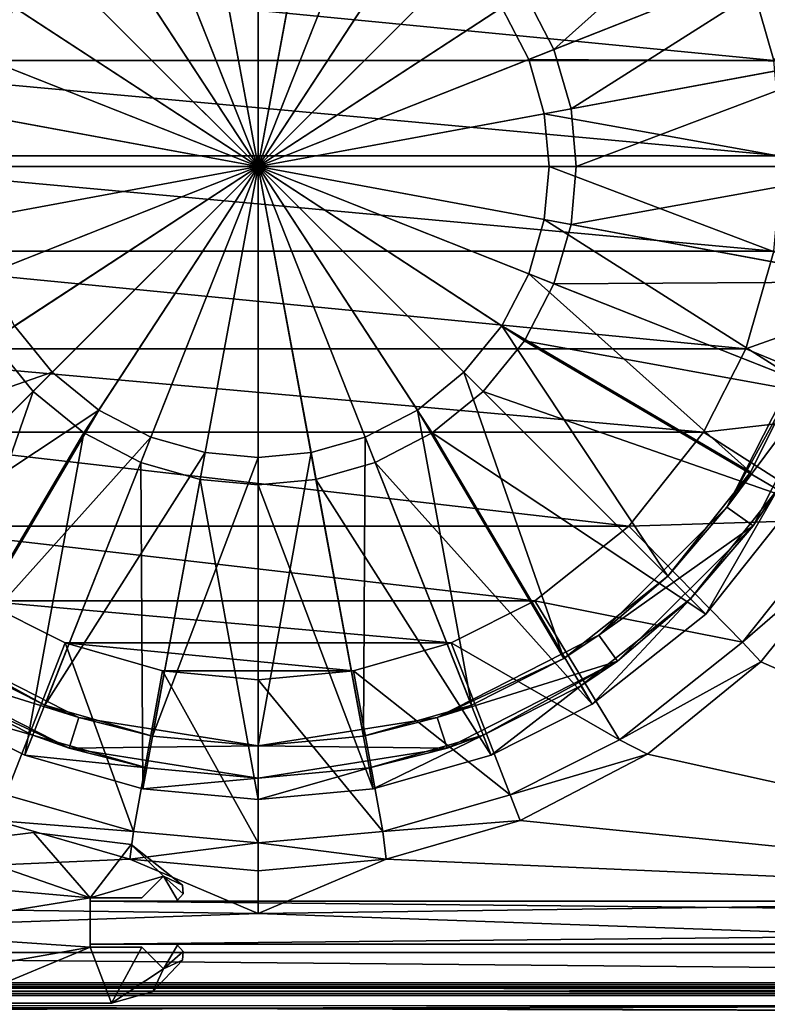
# Model space of a CAD drawing. Header units: metres. Extents: x 0 to 1004, y -708 to 0.
# Tile 56 of 98: x 480 to 549, y -652 to -560. Entities that reach past the tile are written whole.
import ezdxf

# ---------------------------------------------------------------- set-up
doc = ezdxf.new("R2010")
doc.units = ezdxf.units.M

msp = doc.modelspace()

# ---------------------------------------------------------------- linework, layer by layer
at = {"layer": 'top0'}
for points in [[(74.945648, -649.620239, 184.708984), (74.945648, -650.622864, 187.784439), (921.945618, -649.620239, 184.708984)], [(74.945648, -650.622864, 187.784439), (921.945618, -650.622864, 187.784439), (921.945618, -649.620239, 184.708984)], [(74.945648, -650.000854, 183.984665), (74.945648, -649.620239, 184.708984), (921.945618, -650.000854, 183.984665)], [(74.945648, -649.620239, 184.708984), (921.945618, -649.620239, 184.708984), (921.945618, -650.000854, 183.984665)], [(74.945648, -649.620239, 2040.066406), (74.945648, -650.000488, 2040.790527), (921.945618, -649.620239, 2040.066406)], [(74.945648, -650.000488, 2040.790527), (921.945618, -650.000854, 2040.790771), (921.945618, -649.620239, 2040.066406)], [(74.945648, -650.622864, 2036.990967), (74.945648, -649.620239, 2040.066406), (921.945618, -650.622559, 2036.991333)], [(74.945648, -649.620239, 2040.066406), (921.945618, -649.620239, 2040.066406), (921.945618, -650.622559, 2036.991333)], [(74.945648, -650.000488, 2040.790527), (74.945648, -650.816833, 2040.737793), (921.945618, -650.000854, 2040.790771)], [(74.945648, -650.816833, 184.037659), (74.945648, -650.000854, 183.984665), (921.945618, -650.816833, 184.037659)], [(74.945648, -650.000854, 183.984665), (921.945618, -650.000854, 183.984665), (921.945618, -650.816833, 184.037659)], [(74.945648, -650.816833, 2040.737793), (921.945618, -650.816833, 2040.737793), (921.945618, -650.000854, 2040.790771)], [(74.945648, -650.622864, 2036.990967), (921.945618, -650.622559, 2036.991333), (921.945618, -653.369629, 2035.28418)], [(74.945648, -650.622864, 187.784439), (74.945648, -653.369629, 189.491211), (921.945618, -650.622864, 187.784439)], [(74.945648, -653.369629, 189.491211), (921.945618, -653.369629, 189.491211), (921.945618, -650.622864, 187.784439)], [(74.945648, -653.369629, 2035.28418), (74.945648, -650.622864, 2036.990967), (921.945618, -653.369629, 2035.28418)], [(74.945648, -650.816833, 184.037659), (921.945618, -650.816833, 184.037659), (74.945648, -650.816833, 184.887695)], [(921.945618, -650.816833, 184.037659), (921.945618, -650.816833, 184.887695), (74.945648, -650.816833, 184.887695)], [(74.945648, -653.265991, 188.218597), (74.945648, -650.816833, 184.887695), (921.945618, -653.265991, 188.218597)], [(74.945648, -650.816833, 184.887695), (921.945618, -650.816833, 184.887695), (921.945618, -653.265991, 188.218597)], [(74.945648, -650.816833, 2039.887695), (74.945648, -653.265991, 2036.556763), (921.945618, -650.816833, 2039.887695)], [(74.945648, -653.265991, 2036.556763), (921.945618, -653.266418, 2036.556641), (921.945618, -650.816833, 2039.887695)], [(921.945618, -650.816833, 2039.887695), (921.945618, -650.816833, 2040.737793), (74.945648, -650.816833, 2039.887695)], [(921.945618, -650.816833, 2040.737793), (74.945648, -650.816833, 2040.737793), (74.945648, -650.816833, 2039.887695)]]:
    msp.add_3dface(points, dxfattribs=at)
at = {"layer": 'top0123416'}
for points in [[(552.144592, -542.408081, 106.452499), (526.843201, -557.310364, 110.948647), (529.594666, -562.621521, 110.948647)], [(556.882141, -551.819214, 106.452507), (552.144592, -542.408081, 106.452499), (529.594666, -562.621521, 110.948647)], [(496.628906, -544.379211, 110.948647), (491.109711, -545.966125, 110.948647), (502.024506, -573.536316, 112.452507)], [(502.024506, -543.884216, 110.948647), (496.628906, -544.379211, 110.948647), (502.024506, -573.536316, 112.452507)], [(507.420074, -544.379211, 110.948647), (502.024506, -543.884216, 110.948647), (502.024506, -573.536316, 112.452507)], [(512.93927, -545.966125, 110.948647), (507.420074, -544.379211, 110.948647), (502.024506, -573.536316, 112.452507)], [(491.109711, -545.966125, 110.948647), (485.798553, -548.717651, 110.948647), (502.024506, -573.536316, 112.452507)], [(518.250427, -548.717651, 110.948647), (512.93927, -545.966125, 110.948647), (502.024506, -573.536316, 112.452507)], [(492.042206, -548.321594, 108.182106), (497.089874, -546.8703, 108.182106), (502.024506, -573.536316, 109.452507)], [(497.089874, -546.8703, 108.182106), (502.024506, -546.417542, 108.182106), (502.024506, -573.536316, 109.452507)], [(502.024506, -546.417542, 108.182106), (506.959106, -546.8703, 108.182106), (502.024506, -573.536316, 109.452507)], [(506.959106, -546.8703, 108.182106), (512.006775, -548.321594, 108.182106), (502.024506, -573.536316, 109.452507)], [(485.798553, -548.717651, 110.948647), (481.057281, -552.569092, 110.948647), (502.024506, -573.536316, 112.452507)], [(487.184845, -550.838013, 108.182106), (492.042206, -548.321594, 108.182106), (502.024506, -573.536316, 109.452507)], [(512.006775, -548.321594, 108.182106), (516.864136, -550.838013, 108.182106), (502.024506, -573.536316, 109.452507)], [(522.991699, -552.569092, 110.948647), (518.250427, -548.717651, 110.948647), (502.024506, -573.536316, 112.452507)], [(482.848633, -554.360474, 108.182106), (487.184845, -550.838013, 108.182106), (502.024506, -573.536316, 109.452507)], [(516.864136, -550.838013, 108.182106), (521.200378, -554.360474, 108.182106), (502.024506, -573.536316, 109.452507)], [(481.057281, -552.569092, 110.948647), (477.205811, -557.310364, 110.948647), (502.024506, -573.536316, 112.452507)], [(526.843201, -557.310364, 110.948647), (522.991699, -552.569092, 110.948647), (502.024506, -573.536316, 112.452507)], [(556.882141, -551.819214, 106.452507), (529.594666, -562.621521, 110.948647), (531.18158, -568.140747, 110.948647)], [(560.039368, -562.800171, 106.452507), (556.882141, -551.819214, 106.452507), (531.18158, -568.140747, 110.948647)], [(479.326202, -558.696655, 108.182106), (482.848633, -554.360474, 108.182106), (502.024506, -573.536316, 109.452507)], [(521.200378, -554.360474, 108.182106), (524.722778, -558.696655, 108.182106), (502.024506, -573.536316, 109.452507)], [(552.233215, -553.659668, 104.382034), (527.239197, -563.554077, 108.182106), (524.722778, -558.696655, 108.182106)], [(552.233215, -553.659668, 104.382034), (555.122925, -563.710022, 104.382042), (527.239197, -563.554077, 108.182106)], [(477.205811, -557.310364, 110.948647), (474.454285, -562.621521, 110.948647), (502.024506, -573.536316, 112.452507)], [(529.594666, -562.621521, 110.948647), (526.843201, -557.310364, 110.948647), (502.024506, -573.536316, 112.452507)], [(476.809784, -563.554077, 108.182106), (479.326202, -558.696655, 108.182106), (502.024506, -573.536316, 109.452507)], [(524.722778, -558.696655, 108.182106), (527.239197, -563.554077, 108.182106), (502.024506, -573.536316, 109.452507)], [(474.454285, -562.621521, 110.948647), (472.867401, -568.140747, 110.948647), (502.024506, -573.536316, 112.452507)], [(531.18158, -568.140747, 110.948647), (529.594666, -562.621521, 110.948647), (502.024506, -573.536316, 112.452507)], [(475.358459, -568.601685, 108.182106), (476.809784, -563.554077, 108.182106), (502.024506, -573.536316, 109.452507)], [(527.239197, -563.554077, 108.182106), (528.690491, -568.601685, 108.182106), (502.024506, -573.536316, 109.452507)], [(555.122925, -563.710022, 104.382042), (528.690491, -568.601685, 108.182106), (527.239197, -563.554077, 108.182106)], [(560.039368, -562.800171, 106.452507), (531.18158, -568.140747, 110.948647), (531.676636, -573.536316, 110.948647)], [(561.024414, -573.536316, 106.452507), (560.039368, -562.800171, 106.452507), (531.676636, -573.536316, 110.948647)], [(555.122925, -563.710022, 104.382042), (556.024475, -573.536316, 104.382042), (528.690491, -568.601685, 108.182106)], [(472.867401, -568.140747, 110.948647), (472.372375, -573.536316, 110.948647), (502.024506, -573.536316, 112.452507)], [(531.676636, -573.536316, 110.948647), (531.18158, -568.140747, 110.948647), (502.024506, -573.536316, 112.452507)], [(474.905731, -573.536316, 108.182106), (475.358459, -568.601685, 108.182106), (502.024506, -573.536316, 109.452507)], [(528.690491, -568.601685, 108.182106), (529.14325, -573.536316, 108.182106), (502.024506, -573.536316, 109.452507)], [(556.024475, -573.536316, 104.382042), (529.14325, -573.536316, 108.182106), (528.690491, -568.601685, 108.182106)], [(474.454285, -584.451111, 110.948647), (502.024506, -573.536316, 112.452507), (472.372375, -573.536316, 110.948647)], [(474.454285, -584.451111, 110.948647), (477.205811, -589.762268, 110.948647), (502.024506, -573.536316, 112.452507)], [(475.358459, -578.470947, 108.182106), (474.905731, -573.536316, 108.182106), (502.024506, -573.536316, 109.452507)], [(476.809784, -583.518616, 108.182106), (475.358459, -578.470947, 108.182106), (502.024506, -573.536316, 109.452507)], [(479.326202, -588.375977, 108.182106), (476.809784, -583.518616, 108.182106), (502.024506, -573.536316, 109.452507)], [(477.205811, -589.762268, 110.948647), (481.057281, -594.50354, 110.948647), (502.024506, -573.536316, 112.452507)], [(482.848633, -592.712158, 108.182106), (479.326202, -588.375977, 108.182106), (502.024506, -573.536316, 109.452507)], [(481.057281, -594.50354, 110.948647), (485.798553, -598.355042, 110.948647), (502.024506, -573.536316, 112.452507)], [(487.184845, -596.234619, 108.182106), (482.848633, -592.712158, 108.182106), (502.024506, -573.536316, 109.452507)], [(485.798553, -598.355042, 110.948647), (491.109711, -601.106506, 110.948647), (502.024506, -573.536316, 112.452507)], [(492.042206, -598.751038, 108.182106), (487.184845, -596.234619, 108.182106), (502.024506, -573.536316, 109.452507)], [(491.109711, -601.106506, 110.948647), (496.628906, -602.69342, 110.948647), (502.024506, -573.536316, 112.452507)], [(497.089874, -600.202332, 108.182106), (492.042206, -598.751038, 108.182106), (502.024506, -573.536316, 109.452507)], [(496.628906, -602.69342, 110.948647), (502.024506, -603.188416, 110.948647), (502.024506, -573.536316, 112.452507)], [(502.024506, -600.65509, 108.182106), (497.089874, -600.202332, 108.182106), (502.024506, -573.536316, 109.452507)], [(502.024506, -603.188416, 110.948647), (507.420074, -602.69342, 110.948647), (502.024506, -573.536316, 112.452507)], [(507.420074, -602.69342, 110.948647), (512.93927, -601.106506, 110.948647), (502.024506, -573.536316, 112.452507)], [(512.93927, -601.106506, 110.948647), (518.250427, -598.355042, 110.948647), (502.024506, -573.536316, 112.452507)], [(518.250427, -598.355042, 110.948647), (522.991699, -594.50354, 110.948647), (502.024506, -573.536316, 112.452507)], [(522.991699, -594.50354, 110.948647), (526.843201, -589.762268, 110.948647), (502.024506, -573.536316, 112.452507)], [(526.843201, -589.762268, 110.948647), (529.594666, -584.451111, 110.948647), (502.024506, -573.536316, 112.452507)], [(531.676636, -573.536316, 110.948647), (502.024506, -573.536316, 112.452507), (531.18158, -578.931885, 110.948647)], [(502.024506, -573.536316, 112.452507), (529.594666, -584.451111, 110.948647), (531.18158, -578.931885, 110.948647)], [(529.14325, -573.536316, 108.182106), (528.690491, -578.470947, 108.182106), (502.024506, -573.536316, 109.452507)], [(528.690491, -578.470947, 108.182106), (527.239197, -583.518616, 108.182106), (502.024506, -573.536316, 109.452507)], [(527.239197, -583.518616, 108.182106), (524.722778, -588.375977, 108.182106), (502.024506, -573.536316, 109.452507)], [(524.722778, -588.375977, 108.182106), (521.200378, -592.712158, 108.182106), (502.024506, -573.536316, 109.452507)], [(521.200378, -592.712158, 108.182106), (516.864136, -596.234619, 108.182106), (502.024506, -573.536316, 109.452507)], [(516.864136, -596.234619, 108.182106), (512.006775, -598.751038, 108.182106), (502.024506, -573.536316, 109.452507)], [(512.006775, -598.751038, 108.182106), (506.959106, -600.202332, 108.182106), (502.024506, -573.536316, 109.452507)], [(506.959106, -600.202332, 108.182106), (502.024506, -600.65509, 108.182106), (502.024506, -573.536316, 109.452507)], [(555.122925, -583.36261, 104.382042), (528.690491, -578.470947, 108.182106), (529.14325, -573.536316, 108.182106)], [(556.024475, -573.536316, 104.382042), (555.122925, -583.36261, 104.382042), (529.14325, -573.536316, 108.182106)], [(560.039368, -584.272461, 106.452507), (561.024414, -573.536316, 106.452507), (531.18158, -578.931885, 110.948647)], [(531.18158, -578.931885, 110.948647), (561.024414, -573.536316, 106.452507), (531.676636, -573.536316, 110.948647)], [(552.233215, -593.413025, 104.382042), (527.239197, -583.518616, 108.182106), (528.690491, -578.470947, 108.182106)], [(555.122925, -583.36261, 104.382042), (552.233215, -593.413025, 104.382042), (528.690491, -578.470947, 108.182106)], [(529.594666, -584.451111, 110.948647), (560.039368, -584.272461, 106.452507), (531.18158, -578.931885, 110.948647)], [(547.895813, -602.02887, 104.382042), (524.722778, -588.375977, 108.182106), (527.239197, -583.518616, 108.182106)], [(552.233215, -593.413025, 104.382042), (547.895813, -602.02887, 104.382042), (527.239197, -583.518616, 108.182106)], [(526.843201, -589.762268, 110.948647), (556.882141, -595.253418, 106.452507), (529.594666, -584.451111, 110.948647)], [(556.882141, -595.253418, 106.452507), (560.039368, -584.272461, 106.452507), (529.594666, -584.451111, 110.948647)], [(456.153198, -602.02887, 104.382042), (479.326202, -588.375977, 108.182106), (482.848633, -592.712158, 108.182106)], [(540.208252, -611.720093, 104.382042), (521.200378, -592.712158, 108.182106), (524.722778, -588.375977, 108.182106)], [(547.895813, -602.02887, 104.382042), (540.208252, -611.720093, 104.382042), (524.722778, -588.375977, 108.182106)], [(477.205811, -589.762268, 110.948647), (460.305237, -615.255554, 106.452507), (481.057281, -594.50354, 110.948647)], [(522.991699, -594.50354, 110.948647), (552.144592, -604.664551, 106.452507), (526.843201, -589.762268, 110.948647)], [(552.144592, -604.664551, 106.452507), (556.882141, -595.253418, 106.452507), (526.843201, -589.762268, 110.948647)], [(553.381531, -590.223267, 96.509148), (545.711426, -605.276733, 96.509148), (552.233215, -593.413025, 104.382042)], [(553.381531, -590.223267, 96.509148), (556.234741, -591.150269, 96.509148), (545.711426, -605.276733, 96.509148)], [(556.234741, -591.150269, 96.509148), (548.138489, -607.0401, 96.509148), (545.711426, -605.276733, 96.509148)], [(556.234741, -591.150269, 96.509148), (550.445129, -603.610291, 103.797256), (548.138489, -607.0401, 96.509148)], [(463.840729, -611.720093, 104.382042), (456.153198, -602.02887, 104.382042), (482.848633, -592.712158, 108.182106)], [(463.840729, -611.720093, 104.382042), (482.848633, -592.712158, 108.182106), (487.184845, -596.234619, 108.182106)], [(530.517029, -619.407593, 104.382042), (516.864136, -596.234619, 108.182106), (521.200378, -592.712158, 108.182106)], [(540.208252, -611.720093, 104.382042), (530.517029, -619.407593, 104.382042), (521.200378, -592.712158, 108.182106)], [(552.233215, -593.413025, 104.382042), (545.711426, -605.276733, 96.509148), (547.895813, -602.02887, 104.382042)], [(460.305237, -615.255554, 106.452507), (470.89624, -623.656433, 106.452507), (481.057281, -594.50354, 110.948647)], [(481.057281, -594.50354, 110.948647), (470.89624, -623.656433, 106.452507), (485.798553, -598.355042, 110.948647)], [(518.250427, -598.355042, 110.948647), (543.743774, -615.255554, 106.452507), (522.991699, -594.50354, 110.948647)], [(543.743774, -615.255554, 106.452507), (552.144592, -604.664551, 106.452507), (522.991699, -594.50354, 110.948647)], [(473.531952, -619.407593, 104.382042), (463.840729, -611.720093, 104.382042), (487.184845, -596.234619, 108.182106)], [(473.531952, -619.407593, 104.382042), (487.184845, -596.234619, 108.182106), (492.042206, -598.751038, 108.182106)], [(521.901184, -623.745056, 104.382042), (512.006775, -598.751038, 108.182106), (516.864136, -596.234619, 108.182106)], [(530.517029, -619.407593, 104.382042), (521.901184, -623.745056, 104.382042), (516.864136, -596.234619, 108.182106)], [(470.89624, -623.656433, 106.452507), (480.307404, -628.393982, 106.452507), (485.798553, -598.355042, 110.948647)], [(485.798553, -598.355042, 110.948647), (480.307404, -628.393982, 106.452507), (491.109711, -601.106506, 110.948647)], [(512.93927, -601.106506, 110.948647), (533.152771, -623.656433, 106.452507), (518.250427, -598.355042, 110.948647)], [(533.152771, -623.656433, 106.452507), (543.743774, -615.255554, 106.452507), (518.250427, -598.355042, 110.948647)], [(482.147827, -623.745056, 104.382042), (473.531952, -619.407593, 104.382042), (492.042206, -598.751038, 108.182106)], [(482.147827, -623.745056, 104.382042), (492.042206, -598.751038, 108.182106), (497.089874, -600.202332, 108.182106)], [(511.8508, -626.634766, 104.382042), (506.959106, -600.202332, 108.182106), (512.006775, -598.751038, 108.182106)], [(521.901184, -623.745056, 104.382042), (511.8508, -626.634766, 104.382042), (512.006775, -598.751038, 108.182106)], [(492.198181, -626.634766, 104.382042), (482.147827, -623.745056, 104.382042), (497.089874, -600.202332, 108.182106)], [(492.198181, -626.634766, 104.382042), (497.089874, -600.202332, 108.182106), (502.024506, -600.65509, 108.182106)], [(511.8508, -626.634766, 104.382042), (502.024506, -627.536316, 104.382042), (506.959106, -600.202332, 108.182106)], [(502.024506, -627.536316, 104.382042), (502.024506, -600.65509, 108.182106), (506.959106, -600.202332, 108.182106)], [(480.307404, -628.393982, 106.452507), (491.28833, -631.551208, 106.452507), (491.109711, -601.106506, 110.948647)], [(491.109711, -601.106506, 110.948647), (491.28833, -631.551208, 106.452507), (496.628906, -602.69342, 110.948647)], [(502.024506, -627.536316, 104.382042), (492.198181, -626.634766, 104.382042), (502.024506, -600.65509, 108.182106)], [(507.420074, -602.69342, 110.948647), (523.741577, -628.393982, 106.452507), (512.93927, -601.106506, 110.948647)], [(523.741577, -628.393982, 106.452507), (533.152771, -623.656433, 106.452507), (512.93927, -601.106506, 110.948647)], [(545.711426, -605.276733, 96.509148), (540.208252, -611.720093, 104.382042), (547.895813, -602.02887, 104.382042)], [(491.28833, -631.551208, 106.452507), (502.024506, -632.536255, 106.452507), (496.628906, -602.69342, 110.948647)], [(496.628906, -602.69342, 110.948647), (502.024506, -632.536255, 106.452507), (502.024506, -603.188416, 110.948647)], [(502.024506, -603.188416, 110.948647), (512.76062, -631.551208, 106.452507), (507.420074, -602.69342, 110.948647)], [(512.76062, -631.551208, 106.452507), (523.741577, -628.393982, 106.452507), (507.420074, -602.69342, 110.948647)], [(502.024506, -632.536255, 106.452507), (512.76062, -631.551208, 106.452507), (502.024506, -603.188416, 110.948647)], [(543.743774, -615.255554, 103.389137), (542.32959, -613.841431, 103.797256), (550.445129, -603.610291, 103.797256)], [(550.445129, -603.610291, 103.797256), (542.32959, -613.841431, 103.797256), (548.138489, -607.0401, 96.509148)], [(552.144592, -604.664551, 103.389137), (543.743774, -615.255554, 103.389137), (550.445129, -603.610291, 103.797256)], [(552.144592, -604.664551, 106.452507), (543.743774, -615.255554, 106.452507), (552.144592, -604.664551, 103.389137)], [(543.743774, -615.255554, 106.452507), (543.743774, -615.255554, 103.389137), (552.144592, -604.664551, 103.389137)], [(545.711426, -605.276733, 96.509148), (533.764893, -617.223267, 96.509148), (540.208252, -611.720093, 104.382042)], [(545.711426, -605.276733, 96.509148), (548.138489, -607.0401, 96.509148), (533.764893, -617.223267, 96.509148)], [(548.138489, -607.0401, 96.509148), (535.528259, -619.650269, 96.509148), (533.764893, -617.223267, 96.509148)], [(548.138489, -607.0401, 96.509148), (542.32959, -613.841431, 103.797256), (535.528259, -619.650269, 96.509148)], [(533.764893, -617.223267, 96.509148), (530.517029, -619.407593, 104.382042), (540.208252, -611.720093, 104.382042)], [(533.152771, -623.656433, 103.389137), (532.09845, -621.956909, 103.797256), (542.32959, -613.841431, 103.797256)], [(542.32959, -613.841431, 103.797256), (532.09845, -621.956909, 103.797256), (535.528259, -619.650269, 96.509148)], [(543.743774, -615.255554, 103.389137), (533.152771, -623.656433, 103.389137), (542.32959, -613.841431, 103.797256)], [(543.743774, -615.255554, 106.452507), (533.152771, -623.656433, 106.452507), (543.743774, -615.255554, 103.389137)], [(533.152771, -623.656433, 106.452507), (533.152771, -623.656433, 103.389137), (543.743774, -615.255554, 103.389137)], [(485.337585, -624.893372, 96.509148), (468.520721, -619.650269, 96.509148), (470.284088, -617.223267, 96.509148)], [(485.337585, -624.893372, 96.509148), (470.284088, -617.223267, 96.509148), (482.147827, -623.745056, 104.382042)], [(470.284088, -617.223267, 96.509148), (473.531952, -619.407593, 104.382042), (482.147827, -623.745056, 104.382042)], [(533.764893, -617.223267, 96.509148), (518.711426, -624.893372, 96.509148), (530.517029, -619.407593, 104.382042)], [(533.764893, -617.223267, 96.509148), (535.528259, -619.650269, 96.509148), (518.711426, -624.893372, 96.509148)], [(484.410522, -627.746521, 96.509148), (471.9505, -621.956909, 103.797256), (468.520721, -619.650269, 96.509148)], [(484.410522, -627.746521, 96.509148), (468.520721, -619.650269, 96.509148), (485.337585, -624.893372, 96.509148)], [(518.711426, -624.893372, 96.509148), (521.901184, -623.745056, 104.382042), (530.517029, -619.407593, 104.382042)], [(535.528259, -619.650269, 96.509148), (519.638489, -627.746521, 96.509148), (518.711426, -624.893372, 96.509148)], [(535.528259, -619.650269, 96.509148), (523.005432, -626.534424, 103.797256), (519.638489, -627.746521, 96.509148)], [(535.528259, -619.650269, 96.509148), (532.09845, -621.956909, 103.797256), (523.005432, -626.534424, 103.797256)], [(470.89624, -623.656433, 103.389137), (471.9505, -621.956909, 103.797256), (481.043549, -626.534424, 103.797256)], [(484.410522, -627.746521, 96.509148), (481.043549, -626.534424, 103.797256), (471.9505, -621.956909, 103.797256)], [(523.741577, -628.393982, 103.389137), (523.005432, -626.534424, 103.797256), (532.09845, -621.956909, 103.797256)], [(533.152771, -623.656433, 103.389137), (523.741577, -628.393982, 103.389137), (532.09845, -621.956909, 103.797256)], [(480.307404, -628.393982, 103.389137), (470.89624, -623.656433, 103.389137), (481.043549, -626.534424, 103.797256)], [(480.307404, -628.393982, 106.452507), (470.89624, -623.656433, 106.452507), (480.307404, -628.393982, 103.389137)], [(480.307404, -628.393982, 103.389137), (470.89624, -623.656433, 106.452507), (470.89624, -623.656433, 103.389137)], [(485.337585, -624.893372, 96.509148), (482.147827, -623.745056, 104.382042), (492.198181, -626.634766, 104.382042)], [(521.901184, -623.745056, 104.382042), (518.711426, -624.893372, 96.509148), (511.8508, -626.634766, 104.382042)], [(533.152771, -623.656433, 106.452507), (523.741577, -628.393982, 106.452507), (533.152771, -623.656433, 103.389137)], [(523.741577, -628.393982, 106.452507), (523.741577, -628.393982, 103.389137), (533.152771, -623.656433, 103.389137)], [(502.024506, -627.536316, 96.509148), (484.410522, -627.746521, 96.509148), (485.337585, -624.893372, 96.509148)], [(502.024506, -627.536316, 96.509148), (485.337585, -624.893372, 96.509148), (492.198181, -626.634766, 104.382042)], [(518.711426, -624.893372, 96.509148), (502.024506, -627.536316, 96.509148), (511.8508, -626.634766, 104.382042)], [(518.711426, -624.893372, 96.509148), (519.638489, -627.746521, 96.509148), (502.024506, -627.536316, 96.509148)], [(480.307404, -628.393982, 103.389137), (481.043549, -626.534424, 103.797256), (491.652283, -629.584656, 103.797256)], [(491.652283, -629.584656, 103.797256), (481.043549, -626.534424, 103.797256), (484.410522, -627.746521, 96.509148)], [(502.024506, -627.536316, 96.509148), (492.198181, -626.634766, 104.382042), (502.024506, -627.536316, 104.382042)], [(511.8508, -626.634766, 104.382042), (502.024506, -627.536316, 96.509148), (502.024506, -627.536316, 104.382042)], [(512.76062, -631.551208, 103.389137), (512.396729, -629.584656, 103.797256), (523.005432, -626.534424, 103.797256)], [(523.005432, -626.534424, 103.797256), (512.396729, -629.584656, 103.797256), (519.638489, -627.746521, 96.509148)], [(523.741577, -628.393982, 103.389137), (512.76062, -631.551208, 103.389137), (523.005432, -626.534424, 103.797256)], [(502.024506, -627.536316, 96.509148), (502.024506, -630.536316, 96.509148), (484.410522, -627.746521, 96.509148)], [(502.024506, -630.536316, 96.509148), (491.652283, -629.584656, 103.797256), (484.410522, -627.746521, 96.509148)], [(519.638489, -627.746521, 96.509148), (502.024506, -630.536316, 96.509148), (502.024506, -627.536316, 96.509148)], [(519.638489, -627.746521, 96.509148), (512.396729, -629.584656, 103.797256), (502.024506, -630.536316, 96.509148)], [(491.28833, -631.551208, 103.389137), (480.307404, -628.393982, 103.389137), (491.652283, -629.584656, 103.797256)], [(491.28833, -631.551208, 106.452507), (480.307404, -628.393982, 106.452507), (491.28833, -631.551208, 103.389137)], [(491.28833, -631.551208, 103.389137), (480.307404, -628.393982, 106.452507), (480.307404, -628.393982, 103.389137)], [(523.741577, -628.393982, 103.389137), (523.741577, -628.393982, 106.452507), (512.76062, -631.551208, 103.389137)], [(523.741577, -628.393982, 106.452507), (512.76062, -631.551208, 106.452507), (512.76062, -631.551208, 103.389137)], [(491.28833, -631.551208, 103.389137), (491.652283, -629.584656, 103.797256), (502.024506, -630.536316, 103.797256)], [(502.024506, -630.536316, 96.509148), (502.024506, -630.536316, 103.797256), (491.652283, -629.584656, 103.797256)], [(512.76062, -631.551208, 103.389137), (502.024506, -632.536255, 103.389137), (512.396729, -629.584656, 103.797256)], [(502.024506, -632.536255, 103.389137), (502.024506, -630.536316, 103.797256), (512.396729, -629.584656, 103.797256)], [(512.396729, -629.584656, 103.797256), (502.024506, -630.536316, 103.797256), (502.024506, -630.536316, 96.509148)], [(502.024506, -632.536255, 103.389137), (491.28833, -631.551208, 103.389137), (502.024506, -630.536316, 103.797256)], [(502.024506, -632.536255, 106.452507), (491.28833, -631.551208, 106.452507), (502.024506, -632.536255, 103.389137)], [(502.024506, -632.536255, 103.389137), (491.28833, -631.551208, 106.452507), (491.28833, -631.551208, 103.389137)], [(512.76062, -631.551208, 103.389137), (512.76062, -631.551208, 106.452507), (502.024506, -632.536255, 106.452507)], [(512.76062, -631.551208, 103.389137), (502.024506, -632.536255, 106.452507), (502.024506, -632.536255, 103.389137)]]:
    msp.add_3dface(points, dxfattribs=at)
at = {"layer": 'top0123456'}
for points in [[(472.024475, -636.74707, 169.189713), (481.113281, -635.613159, 169.189713), (486.36853, -641.716858, 169.189713)], [(481.113281, -635.613159, 169.189713), (472.024475, -636.74707, 169.189713), (481.113281, -635.613159, 2055.5896)], [(472.024475, -636.74707, 169.189713), (472.024506, -636.74707, 2055.5896), (481.113281, -635.613159, 2055.5896)], [(481.113281, -635.613159, 2055.5896), (472.024506, -636.74707, 2055.5896), (486.368561, -641.716858, 2055.5896)], [(486.36853, -641.716858, 169.189713), (481.113281, -635.613159, 169.189713), (490.202057, -636.74707, 169.189713)], [(490.202057, -636.74707, 169.189713), (481.113281, -635.613159, 169.189713), (490.202087, -636.74707, 2055.5896)], [(481.113281, -635.613159, 169.189713), (481.113281, -635.613159, 2055.5896), (490.202087, -636.74707, 2055.5896)], [(486.368561, -641.716858, 2055.5896), (490.202087, -636.74707, 2055.5896), (481.113281, -635.613159, 2055.5896)], [(467.48645, -640.041321, 169.189713), (472.024475, -636.74707, 169.189713), (486.36853, -641.716858, 169.189713)], [(472.024506, -636.74707, 2055.5896), (467.486786, -640.040771, 2055.5896), (486.368561, -641.716858, 2055.5896)], [(486.36853, -641.716858, 169.189713), (490.202057, -636.74707, 169.189713), (493.219727, -639.702515, 169.189713)], [(493.219757, -639.702515, 2055.5896), (490.202087, -636.74707, 2055.5896), (486.368561, -641.716858, 2055.5896)], [(490.202057, -636.74707, 169.189713), (494.997284, -640.52832, 169.189713), (493.219727, -639.702515, 169.189713)], [(494.997284, -640.52832, 169.189713), (490.202057, -636.74707, 169.189713), (494.997314, -640.52832, 2055.5896)], [(490.202057, -636.74707, 169.189713), (490.202087, -636.74707, 2055.5896), (494.997314, -640.52832, 2055.5896)], [(493.219757, -639.702515, 2055.5896), (494.997314, -640.52832, 2055.5896), (490.202087, -636.74707, 2055.5896)], [(493.219727, -639.702515, 169.189713), (491.205322, -641.716858, 169.189713), (486.36853, -641.716858, 169.189713)], [(491.205353, -641.716858, 2055.5896), (493.219757, -639.702515, 2055.5896), (486.368561, -641.716858, 2055.5896)], [(491.205322, -641.716858, 169.189713), (493.219727, -639.702515, 169.189713), (491.205353, -641.716858, 2055.5896)], [(493.219727, -639.702515, 169.189713), (493.219757, -639.702515, 2055.5896), (491.205353, -641.716858, 2055.5896)], [(493.219727, -639.702515, 169.189713), (494.997284, -640.52832, 169.189713), (495.052948, -641.326416, 169.189713)], [(495.052948, -641.326416, 169.189713), (494.507721, -641.911865, 169.189713), (493.219727, -639.702515, 169.189713)], [(493.219727, -639.702515, 169.189713), (494.507721, -641.911865, 169.189713), (493.219757, -639.702515, 2055.5896)], [(494.507721, -641.911865, 169.189713), (494.507751, -641.911865, 2055.5896), (493.219757, -639.702515, 2055.5896)], [(494.507751, -641.911865, 2055.5896), (495.052979, -641.326416, 2055.5896), (493.219757, -639.702515, 2055.5896)], [(495.052979, -641.326416, 2055.5896), (494.997314, -640.52832, 2055.5896), (493.219757, -639.702515, 2055.5896)], [(486.368561, -641.716858, 2055.5896), (467.486786, -640.040771, 2055.5896), (466.448303, -644.942627, 2055.5896)], [(467.48645, -640.041321, 169.189713), (486.36853, -641.716858, 169.189713), (466.448334, -644.942993, 169.189713)], [(495.052948, -641.326416, 169.189713), (494.997284, -640.52832, 169.189713), (495.052979, -641.326416, 2055.5896)], [(494.997284, -640.52832, 169.189713), (494.997314, -640.52832, 2055.5896), (495.052979, -641.326416, 2055.5896)], [(494.507721, -641.911865, 169.189713), (495.052948, -641.326416, 169.189713), (494.507751, -641.911865, 2055.5896)], [(495.052948, -641.326416, 169.189713), (495.052979, -641.326416, 2055.5896), (494.507751, -641.911865, 2055.5896)], [(486.368561, -641.716858, 2055.5896), (466.448303, -644.942627, 2055.5896), (486.368561, -646.316833, 2055.5896)], [(486.36853, -641.716858, 169.189713), (486.36853, -646.316833, 169.189713), (466.448334, -644.942993, 169.189713)], [(486.36853, -641.716858, 169.189713), (491.205322, -641.716858, 169.189713), (486.368561, -641.716858, 2055.5896)], [(486.368561, -646.316833, 2055.5896), (486.36853, -646.316833, 169.189713), (486.368561, -641.716858, 2055.5896)], [(486.36853, -646.316833, 169.189713), (486.36853, -641.716858, 169.189713), (486.368561, -641.716858, 2055.5896)], [(491.205322, -641.716858, 169.189713), (491.205353, -641.716858, 2055.5896), (486.368561, -641.716858, 2055.5896)], [(466.448303, -644.942627, 2055.5896), (468.65918, -649.439087, 2055.5896), (486.368561, -646.316833, 2055.5896)], [(466.448334, -644.942993, 169.189713), (486.36853, -646.316833, 169.189713), (468.659302, -649.439209, 169.189713)], [(494.507721, -646.121887, 169.189713), (495.052795, -646.707336, 169.189713), (493.219727, -648.331177, 169.189713)], [(494.507721, -646.121887, 169.189713), (493.219727, -648.331177, 169.189713), (494.507751, -646.121887, 2055.5896)], [(493.219727, -648.331177, 169.189713), (493.219757, -648.331177, 2055.5896), (494.507751, -646.121887, 2055.5896)], [(495.052643, -646.706909, 2055.5896), (494.507751, -646.121887, 2055.5896), (493.219757, -648.331177, 2055.5896)], [(495.052795, -646.707336, 169.189713), (494.507721, -646.121887, 169.189713), (495.052643, -646.706909, 2055.5896)], [(494.507721, -646.121887, 169.189713), (494.507751, -646.121887, 2055.5896), (495.052643, -646.706909, 2055.5896)], [(486.368561, -646.316833, 2055.5896), (468.65918, -649.439087, 2055.5896), (473.868561, -651.516846, 2055.5896)], [(486.36853, -646.316833, 169.189713), (473.86853, -651.516846, 169.189713), (468.659302, -649.439209, 169.189713)], [(473.86853, -651.516846, 169.189713), (486.36853, -646.316833, 169.189713), (488.358002, -651.516846, 169.189713)], [(473.868561, -651.516846, 2055.5896), (488.358032, -651.516846, 2055.5896), (486.368561, -646.316833, 2055.5896)], [(486.36853, -646.316833, 169.189713), (491.205322, -646.316833, 169.189713), (488.358002, -651.516846, 169.189713)], [(491.205322, -646.316833, 169.189713), (486.36853, -646.316833, 169.189713), (491.205353, -646.316833, 2055.5896)], [(486.36853, -646.316833, 169.189713), (486.368561, -646.316833, 2055.5896), (491.205353, -646.316833, 2055.5896)], [(488.358032, -651.516846, 2055.5896), (491.205353, -646.316833, 2055.5896), (486.368561, -646.316833, 2055.5896)], [(488.358002, -651.516846, 169.189713), (491.205322, -646.316833, 169.189713), (493.219727, -648.331177, 169.189713)], [(491.205353, -646.316833, 2055.5896), (488.358032, -651.516846, 2055.5896), (493.219757, -648.331177, 2055.5896)], [(493.219727, -648.331177, 169.189713), (491.205322, -646.316833, 169.189713), (491.205353, -646.316833, 2055.5896)], [(493.219757, -648.331177, 2055.5896), (493.219727, -648.331177, 169.189713), (491.205353, -646.316833, 2055.5896)], [(495.052795, -646.707336, 169.189713), (494.997284, -647.505432, 169.189713), (493.219727, -648.331177, 169.189713)], [(494.997314, -647.505432, 2055.5896), (495.052643, -646.706909, 2055.5896), (493.219757, -648.331177, 2055.5896)], [(494.997284, -647.505432, 169.189713), (495.052795, -646.707336, 169.189713), (494.997314, -647.505432, 2055.5896)], [(495.052795, -646.707336, 169.189713), (495.052643, -646.706909, 2055.5896), (494.997314, -647.505432, 2055.5896)], [(493.219727, -648.331177, 169.189713), (494.997284, -647.505432, 169.189713), (492.234589, -650.432983, 169.189713)], [(492.234589, -650.432983, 169.189713), (494.997284, -647.505432, 169.189713), (492.234619, -650.432983, 2055.5896)], [(494.997284, -647.505432, 169.189713), (494.997314, -647.505432, 2055.5896), (492.234619, -650.432983, 2055.5896)], [(493.219757, -648.331177, 2055.5896), (492.234619, -650.432983, 2055.5896), (494.997314, -647.505432, 2055.5896)], [(492.234589, -650.432983, 169.189713), (488.358002, -651.516846, 169.189713), (493.219727, -648.331177, 169.189713)], [(488.358032, -651.516846, 2055.5896), (492.234619, -650.432983, 2055.5896), (493.219757, -648.331177, 2055.5896)], [(488.358002, -651.516846, 169.189713), (492.234589, -650.432983, 169.189713), (488.358032, -651.516846, 2055.5896)], [(492.234589, -650.432983, 169.189713), (492.234619, -650.432983, 2055.5896), (488.358032, -651.516846, 2055.5896)], [(473.86853, -651.516846, 169.189713), (488.358002, -651.516846, 169.189713), (473.868561, -651.516846, 2055.5896)], [(488.358002, -651.516846, 169.189713), (488.358032, -651.516846, 2055.5896), (473.868561, -651.516846, 2055.5896)]]:
    msp.add_3dface(points, dxfattribs=at)
at = {"layer": 'top0123457'}
for points in [[(486.36853, -642.016846, 193.389709), (486.36853, -646.016846, 193.389709), (486.36853, -642.016846, 2031.389771)], [(486.36853, -646.016846, 193.389709), (486.36853, -646.016846, 2031.389771), (486.36853, -642.016846, 2031.389771)], [(486.36853, -642.016846, 2031.389771), (890.36853, -642.016846, 2031.389648), (486.36853, -642.016846, 193.389709)], [(890.36853, -642.016846, 2031.389648), (890.36853, -642.016846, 193.389709), (486.36853, -642.016846, 193.389709)], [(486.36853, -642.016846, 2031.389771), (486.36853, -646.016846, 2031.389771), (890.36853, -642.016846, 2031.389648)], [(486.36853, -646.016846, 2031.389771), (890.36853, -646.016846, 2031.389648), (890.36853, -642.016846, 2031.389648)], [(890.36853, -642.016846, 193.389709), (890.36853, -646.016846, 193.389709), (486.36853, -642.016846, 193.389709)], [(890.36853, -646.016846, 193.389709), (486.36853, -646.016846, 193.389709), (486.36853, -642.016846, 193.389709)], [(486.36853, -646.016846, 193.389709), (890.36853, -646.016846, 193.389709), (486.36853, -646.016846, 2031.389771)], [(890.36853, -646.016846, 193.389709), (890.36853, -646.016846, 2031.389648), (486.36853, -646.016846, 2031.389771)]]:
    msp.add_3dface(points, dxfattribs=at)
at = {"layer": 'top0123459'}
for points in [[(994.049377, -10, 90), (217.024673, -653.266907, 90), (10, -10, 90)], [(787.024658, -653.266907, 90), (217.024673, -653.266907, 90), (994.049377, -10, 90)], [(561.389221, -549.249573, 104.911133), (547.457703, -554.546936, 96.129578), (550.07251, -563.638306, 95.895851)], [(550.07251, -563.638306, 95.895851), (456.591675, -554.546936, 96.129578), (453.976837, -563.638306, 95.895851)], [(550.07251, -563.638306, 95.895851), (547.457703, -554.546936, 96.129578), (456.591675, -554.546936, 96.129578)], [(550.888306, -572.527039, 95.667336), (453.976837, -563.638306, 95.895851), (453.161041, -572.527039, 95.667336)], [(550.888306, -572.527039, 95.667336), (550.07251, -563.638306, 95.895851), (453.976837, -563.638306, 95.895851)], [(550.07251, -581.415771, 95.438812), (453.161041, -572.527039, 95.667336), (453.976837, -581.415771, 95.438812)], [(550.07251, -581.415771, 95.438812), (550.888306, -572.527039, 95.667336), (453.161041, -572.527039, 95.667336)], [(547.457703, -590.507141, 95.205086), (453.976837, -581.415771, 95.438812), (456.591675, -590.507141, 95.205086)], [(547.457703, -590.507141, 95.205086), (550.07251, -581.415771, 95.438812), (453.976837, -581.415771, 95.438812)], [(564.808838, -584.359802, 104.008492), (550.07251, -581.415771, 95.438812), (547.457703, -590.507141, 95.205086)], [(561.392639, -596.240112, 103.703056), (564.808838, -584.359802, 104.008492), (547.457703, -590.507141, 95.205086)], [(543.53125, -598.303406, 95.004654), (456.591675, -590.507141, 95.205086), (460.518127, -598.303406, 95.004654)], [(543.53125, -598.303406, 95.004654), (547.457703, -590.507141, 95.205086), (456.591675, -590.507141, 95.205086)], [(561.392639, -596.240112, 103.703056), (547.457703, -590.507141, 95.205086), (543.53125, -598.303406, 95.004654)], [(556.266785, -606.420959, 103.441322), (561.392639, -596.240112, 103.703056), (543.53125, -598.303406, 95.004654)], [(536.576477, -607.067444, 94.779343), (460.518127, -598.303406, 95.004654), (467.47287, -607.067444, 94.779343)], [(536.576477, -607.067444, 94.779343), (543.53125, -598.303406, 95.004654), (460.518127, -598.303406, 95.004654)], [(556.266785, -606.420959, 103.441322), (543.53125, -598.303406, 95.004654), (536.576477, -607.067444, 94.779343)], [(547.174683, -617.880981, 103.146698), (556.266785, -606.420959, 103.441322), (536.576477, -607.067444, 94.779343)], [(557.590698, -608.837708, 107.710815), (556.266785, -606.420959, 103.441322), (547.174683, -617.880981, 103.146698)], [(527.80957, -614.019897, 94.600601), (467.47287, -607.067444, 94.779343), (476.239777, -614.019897, 94.600601)], [(527.80957, -614.019897, 94.600601), (536.576477, -607.067444, 94.779343), (467.47287, -607.067444, 94.779343)], [(547.174683, -617.880981, 103.146698), (536.576477, -607.067444, 94.779343), (527.80957, -614.019897, 94.600601)], [(548.86676, -619.699036, 107.521233), (557.590698, -608.837708, 107.710815), (547.174683, -617.880981, 103.146698)], [(599.573486, -641.873291, 107.134178), (557.590698, -608.837708, 107.710815), (548.86676, -619.699036, 107.521233)], [(484.038635, -617.945068, 94.499687), (476.239777, -614.019897, 94.600601), (478.521637, -632.095825, 102.78125)], [(520.010742, -617.945068, 94.499687), (476.239777, -614.019897, 94.600601), (484.038635, -617.945068, 94.499687)], [(520.010742, -617.945068, 94.499687), (527.80957, -614.019897, 94.600601), (476.239777, -614.019897, 94.600601)], [(535.710266, -626.97168, 102.912987), (527.80957, -614.019897, 94.600601), (520.010742, -617.945068, 94.499687)], [(535.710266, -626.97168, 102.912987), (547.174683, -617.880981, 103.146698), (527.80957, -614.019897, 94.600601)], [(484.038635, -617.945068, 94.499687), (478.521637, -632.095825, 102.78125), (490.405609, -635.511719, 102.693436)], [(493.133026, -620.559021, 94.432487), (484.038635, -617.945068, 94.499687), (490.405609, -635.511719, 102.693436)], [(510.916351, -620.559021, 94.432487), (484.038635, -617.945068, 94.499687), (493.133026, -620.559021, 94.432487)], [(510.916351, -620.559021, 94.432487), (520.010742, -617.945068, 94.499687), (484.038635, -617.945068, 94.499687)], [(525.52771, -632.095825, 102.78125), (520.010742, -617.945068, 94.499687), (510.916351, -620.559021, 94.432487)], [(525.52771, -632.095825, 102.78125), (535.710266, -626.97168, 102.912987), (520.010742, -617.945068, 94.499687)], [(548.86676, -619.699036, 107.521233), (547.174683, -617.880981, 103.146698), (535.710266, -626.97168, 102.912987)], [(493.133026, -620.559021, 94.432487), (490.405609, -635.511719, 102.693436), (502.024689, -636.577454, 102.666031)], [(502.024689, -621.374573, 94.411522), (493.133026, -620.559021, 94.432487), (502.024689, -636.577454, 102.666031)], [(502.024689, -621.374573, 94.411522), (510.916351, -620.559021, 94.432487), (493.133026, -620.559021, 94.432487)], [(513.643738, -635.511719, 102.693436), (510.916351, -620.559021, 94.432487), (502.024689, -621.374573, 94.411522)], [(513.643738, -635.511719, 102.693436), (525.52771, -632.095825, 102.78125), (510.916351, -620.559021, 94.432487)], [(538.304443, -628.327209, 107.370621), (548.86676, -619.699036, 107.521233), (535.710266, -626.97168, 102.912987)], [(548.86676, -619.699036, 107.521233), (538.304443, -628.327209, 107.370621), (599.573486, -641.873291, 107.134178)], [(502.024689, -636.577454, 102.666031), (513.643738, -635.511719, 102.693436), (502.024689, -621.374573, 94.411522)], [(538.304443, -628.327209, 107.370621), (535.710266, -626.97168, 102.912987), (525.52771, -632.095825, 102.78125)], [(526.453064, -634.500854, 107.262863), (538.304443, -628.327209, 107.370621), (525.52771, -632.095825, 102.78125)], [(538.304443, -628.327209, 107.370621), (526.453064, -634.500854, 107.262863), (599.573486, -641.873291, 107.134178)], [(490.405609, -635.511719, 102.693436), (478.521637, -632.095825, 102.78125), (477.596405, -634.500916, 107.262863)], [(526.453064, -634.500854, 107.262863), (525.52771, -632.095825, 102.78125), (513.643738, -635.511719, 102.693436)], [(490.090332, -638.09668, 107.200096), (477.596405, -634.500916, 107.262863), (404.475861, -641.873291, 107.134178)], [(490.090332, -638.09668, 107.200096), (490.405609, -635.511719, 102.693436), (477.596405, -634.500916, 107.262863)], [(513.958862, -638.096741, 107.200096), (526.453064, -634.500854, 107.262863), (513.643738, -635.511719, 102.693436)], [(599.573486, -641.873291, 107.134178), (526.453064, -634.500854, 107.262863), (513.958862, -638.096741, 107.200096)], [(502.024689, -636.577454, 102.666031), (490.405609, -635.511719, 102.693436), (490.090332, -638.09668, 107.200096)], [(513.958862, -638.096741, 107.200096), (513.643738, -635.511719, 102.693436), (502.024689, -636.577454, 102.666031)], [(502.024689, -639.184265, 107.181114), (502.024689, -636.577454, 102.666031), (490.090332, -638.09668, 107.200096)], [(502.024689, -639.184265, 107.181114), (513.958862, -638.096741, 107.200096), (502.024689, -636.577454, 102.666031)], [(502.024689, -643.159424, 107.111732), (490.090332, -638.09668, 107.200096), (404.475861, -641.873291, 107.134178)], [(502.024689, -639.184265, 107.181114), (490.090332, -638.09668, 107.200096), (502.024689, -643.159424, 107.111732)], [(513.958862, -638.096741, 107.200096), (502.024689, -639.184265, 107.181114), (502.024689, -643.159424, 107.111732)], [(502.024689, -643.159424, 107.111732), (599.573486, -641.873291, 107.134178), (513.958862, -638.096741, 107.200096)], [(502.024689, -643.159424, 107.111732), (404.475861, -641.873291, 107.134178), (398.900238, -646.814575, 135.096939)], [(599.573486, -641.873291, 107.134178), (502.024689, -643.159424, 107.111732), (605.149231, -646.814575, 135.096939)], [(605.149231, -646.814575, 135.096939), (502.024689, -643.159424, 107.111732), (398.900238, -646.814575, 135.096939)], [(936.825623, -651.75592, 163.059708), (398.900238, -646.814575, 135.096939), (67.223946, -651.75592, 163.059708)], [(605.149231, -646.814575, 135.096939), (398.900238, -646.814575, 135.096939), (936.825623, -651.75592, 163.059708)]]:
    msp.add_3dface(points, dxfattribs=at)

doc.saveas('drawing.dxf')
